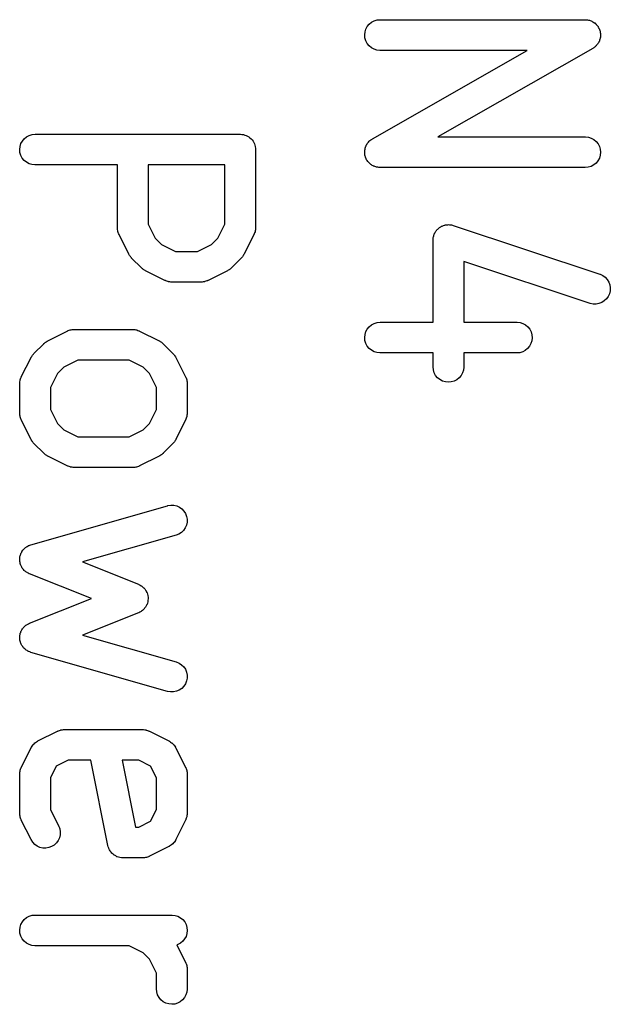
# Model space of a CAD drawing. Extents: x 0.02 to 3.89, y 0.07 to 3.88.
# Tile 3 of 172: x 0.16 to 0.27, y 0.33 to 0.52. Entities that reach past the tile are written whole.
import ezdxf

# ---------------------------------------------------------------- set-up
doc = ezdxf.new("R2010")
doc.units = 0
doc.header["$MEASUREMENT"] = 0
doc.layers.add('BLACK', color=7, linetype='CONTINUOUS')

msp = doc.modelspace()

# ---------------------------------------------------------------- linework, layer by layer
at = {"layer": 'BLACK', "linetype": 'CONTINUOUS'}
for p, q in [((0.224742, 0.521962), (0.225109, 0.522406)), ((0.225109, 0.522406), (0.225556, 0.522771)), ((0.225556, 0.522771), (0.226065, 0.523041)), ((0.226065, 0.523041), (0.226616, 0.523208)), ((0.226616, 0.523208), (0.22719, 0.523264)), ((0.22719, 0.523264), (0.26656, 0.523264)), ((0.26656, 0.523264), (0.266601, 0.523264)), ((0.266601, 0.523264), (0.2667, 0.523253)), ((0.2667, 0.523253), (0.266799, 0.523254)), ((0.266799, 0.523254), (0.266986, 0.523221)), ((0.266986, 0.523221), (0.267174, 0.523199)), ((0.267174, 0.523199), (0.267268, 0.523169)), ((0.267268, 0.523169), (0.267366, 0.523152)), ((0.267366, 0.523152), (0.267543, 0.523082)), ((0.267543, 0.523082), (0.267723, 0.523025)), ((0.267723, 0.523025), (0.26781, 0.522977)), ((0.26781, 0.522977), (0.267903, 0.522941)), ((0.267903, 0.522941), (0.268062, 0.522839)), ((0.268062, 0.522839), (0.268228, 0.522748)), ((0.268228, 0.522748), (0.268304, 0.522683)), ((0.268304, 0.522683), (0.268388, 0.52263)), ((0.268388, 0.52263), (0.268525, 0.522499)), ((0.268525, 0.522499), (0.268669, 0.522377)), ((0.268669, 0.522377), (0.268732, 0.5223)), ((0.268732, 0.5223), (0.268804, 0.522231)), ((0.268804, 0.522231), (0.268912, 0.522075)), ((0.268912, 0.522075), (0.269031, 0.521928)), ((0.224237, 0.520332), (0.224297, 0.520905)), ((0.224289, 0.519758), (0.224237, 0.520332)), ((0.224297, 0.520905), (0.224468, 0.521455)), ((0.224468, 0.521455), (0.224742, 0.521962)), ((0.269031, 0.521928), (0.269077, 0.52184)), ((0.269077, 0.52184), (0.269134, 0.521758)), ((0.269134, 0.521758), (0.26921, 0.521585)), ((0.26921, 0.521585), (0.269298, 0.521417)), ((0.269298, 0.521417), (0.269326, 0.521322)), ((0.269326, 0.521322), (0.269366, 0.521231)), ((0.269366, 0.521231), (0.269407, 0.521046)), ((0.269407, 0.521046), (0.26946, 0.520865)), ((0.26946, 0.520865), (0.269469, 0.520765)), ((0.269469, 0.520765), (0.269491, 0.520668)), ((0.269491, 0.520668), (0.269495, 0.520479)), ((0.269495, 0.520479), (0.269512, 0.520291)), ((0.269512, 0.520291), (0.269502, 0.520192)), ((0.269502, 0.520192), (0.269504, 0.520092)), ((0.224452, 0.519205), (0.224289, 0.519758)), ((0.224719, 0.518694), (0.224452, 0.519205)), ((0.22508, 0.518245), (0.224719, 0.518694)), ((0.225521, 0.517875), (0.22508, 0.518245)), ((0.268761, 0.518362), (0.26864, 0.518216)), ((0.268891, 0.518499), (0.268761, 0.518362)), ((0.268944, 0.518583), (0.268891, 0.518499)), ((0.269008, 0.51866), (0.268944, 0.518583)), ((0.269098, 0.518827), (0.269008, 0.51866)), ((0.269199, 0.518987), (0.269098, 0.518827)), ((0.269234, 0.519079), (0.269199, 0.518987)), ((0.269282, 0.519167), (0.269234, 0.519079)), ((0.269338, 0.519348), (0.269282, 0.519167)), ((0.269406, 0.519524), (0.269338, 0.519348)), ((0.269423, 0.519623), (0.269406, 0.519524)), ((0.269452, 0.519717), (0.269423, 0.519623)), ((0.269472, 0.519906), (0.269452, 0.519717)), ((0.269504, 0.520092), (0.269472, 0.519906)), ((0.226026, 0.517597), (0.225521, 0.517875)), ((0.225725, 0.500378), (0.255441, 0.517358)), ((0.226576, 0.517423), (0.226026, 0.517597)), ((0.227149, 0.517359), (0.226576, 0.517423)), ((0.22719, 0.517358), (0.227149, 0.517359)), ((0.255441, 0.517358), (0.22719, 0.517358)), ((0.268025, 0.517748), (0.238309, 0.500767)), ((0.268106, 0.517805), (0.268025, 0.517748)), ((0.268194, 0.517852), (0.268106, 0.517805)), ((0.26834, 0.517971), (0.268194, 0.517852)), ((0.268495, 0.518081), (0.26834, 0.517971)), ((0.268563, 0.518153), (0.268495, 0.518081)), ((0.26864, 0.518216), (0.268563, 0.518153)), ((0.160396, 0.501204), (0.160969, 0.50126)), ((0.160969, 0.50126), (0.200339, 0.50126)), ((0.200339, 0.50126), (0.200359, 0.50126)), ((0.200359, 0.50126), (0.20036, 0.50126)), ((0.20036, 0.50126), (0.200361, 0.50126)), ((0.200361, 0.50126), (0.200381, 0.50126)), ((0.200381, 0.50126), (0.200658, 0.501228)), ((0.200658, 0.501228), (0.200933, 0.5012)), ((0.158077, 0.498901), (0.158247, 0.499451)), ((0.158247, 0.499451), (0.158521, 0.499958)), ((0.158521, 0.499958), (0.158889, 0.500402)), ((0.158889, 0.500402), (0.159335, 0.500766)), ((0.159335, 0.500766), (0.159844, 0.501037)), ((0.159844, 0.501037), (0.160396, 0.501204)), ((0.200933, 0.5012), (0.200943, 0.501196)), ((0.200943, 0.501196), (0.200953, 0.501195)), ((0.200953, 0.501195), (0.201217, 0.501112)), ((0.201217, 0.501112), (0.201484, 0.501029)), ((0.201484, 0.501029), (0.201493, 0.501024)), ((0.201493, 0.501024), (0.201503, 0.501021)), ((0.201503, 0.501021), (0.201747, 0.500887)), ((0.201747, 0.500887), (0.20199, 0.500755)), ((0.20199, 0.500755), (0.201998, 0.500749)), ((0.201998, 0.500749), (0.202008, 0.500743)), ((0.202008, 0.500743), (0.202221, 0.500564)), ((0.202221, 0.500564), (0.202435, 0.500388)), ((0.202435, 0.500388), (0.202441, 0.50038)), ((0.202441, 0.50038), (0.202449, 0.500373)), ((0.202449, 0.500373), (0.202622, 0.500158)), ((0.202622, 0.500158), (0.202799, 0.499941)), ((0.202799, 0.499941), (0.202804, 0.499932)), ((0.202804, 0.499932), (0.20281, 0.499924)), ((0.20281, 0.499924), (0.202939, 0.499678)), ((0.202939, 0.499678), (0.203069, 0.499432)), ((0.203069, 0.499432), (0.203072, 0.499422)), ((0.203072, 0.499422), (0.203077, 0.499413)), ((0.203077, 0.499413), (0.203156, 0.499146)), ((0.224652, 0.499299), (0.224742, 0.499465)), ((0.224742, 0.499465), (0.224805, 0.499542)), ((0.224805, 0.499542), (0.224858, 0.499626)), ((0.224858, 0.499626), (0.224988, 0.499763)), ((0.224988, 0.499763), (0.225109, 0.499909)), ((0.225109, 0.499909), (0.225186, 0.499972)), ((0.225186, 0.499972), (0.225255, 0.500044)), ((0.225255, 0.500044), (0.225409, 0.500154)), ((0.225409, 0.500154), (0.225556, 0.500273)), ((0.225556, 0.500273), (0.225644, 0.50032)), ((0.225644, 0.50032), (0.225725, 0.500378)), ((0.238309, 0.500767), (0.26656, 0.500767)), ((0.26656, 0.500767), (0.266601, 0.500767)), ((0.266601, 0.500767), (0.267174, 0.500702)), ((0.267174, 0.500702), (0.267723, 0.500528)), ((0.267723, 0.500528), (0.268228, 0.50025)), ((0.268228, 0.50025), (0.268669, 0.49988)), ((0.268669, 0.49988), (0.269031, 0.499431)), ((0.269031, 0.499431), (0.269298, 0.49892)), ((0.158017, 0.498328), (0.158077, 0.498901)), ((0.158069, 0.497754), (0.158017, 0.498328)), ((0.158231, 0.497201), (0.158069, 0.497754)), ((0.203156, 0.499146), (0.203236, 0.498881)), ((0.203236, 0.498881), (0.203237, 0.49887)), ((0.203237, 0.49887), (0.20324, 0.49886)), ((0.20324, 0.49886), (0.203265, 0.498584)), ((0.203265, 0.498584), (0.203292, 0.498307)), ((0.203292, 0.498307), (0.203292, 0.483309)), ((0.224237, 0.497835), (0.224247, 0.497934)), ((0.224254, 0.497646), (0.224237, 0.497835)), ((0.224245, 0.498033), (0.224277, 0.498219)), ((0.224247, 0.497934), (0.224245, 0.498033)), ((0.224259, 0.497457), (0.224254, 0.497646)), ((0.22428, 0.49736), (0.224259, 0.497457)), ((0.224277, 0.498219), (0.224297, 0.498408)), ((0.224297, 0.498408), (0.224327, 0.498503)), ((0.224327, 0.498503), (0.224344, 0.498601)), ((0.224344, 0.498601), (0.224412, 0.498777)), ((0.224412, 0.498777), (0.224468, 0.498958)), ((0.224468, 0.498958), (0.224515, 0.499046)), ((0.224515, 0.499046), (0.224551, 0.499139)), ((0.224551, 0.499139), (0.224652, 0.499299)), ((0.269298, 0.49892), (0.26946, 0.498367)), ((0.269512, 0.497793), (0.269452, 0.49722)), ((0.26946, 0.498367), (0.269512, 0.497793)), ((0.158499, 0.49669), (0.158231, 0.497201)), ((0.15886, 0.496241), (0.158499, 0.49669)), ((0.159301, 0.495871), (0.15886, 0.496241)), ((0.159806, 0.495593), (0.159301, 0.495871)), ((0.160355, 0.495419), (0.159806, 0.495593)), ((0.224289, 0.497261), (0.22428, 0.49736)), ((0.224343, 0.497079), (0.224289, 0.497261)), ((0.224384, 0.496895), (0.224343, 0.497079)), ((0.224424, 0.496804), (0.224384, 0.496895)), ((0.224452, 0.496708), (0.224424, 0.496804)), ((0.22454, 0.49654), (0.224452, 0.496708)), ((0.224616, 0.496367), (0.22454, 0.49654)), ((0.224673, 0.496286), (0.224616, 0.496367)), ((0.224719, 0.496197), (0.224673, 0.496286)), ((0.224837, 0.49605), (0.224719, 0.496197)), ((0.224946, 0.495895), (0.224837, 0.49605)), ((0.225018, 0.495826), (0.224946, 0.495895)), ((0.22508, 0.495748), (0.225018, 0.495826)), ((0.225225, 0.495626), (0.22508, 0.495748)), ((0.225361, 0.495495), (0.225225, 0.495626)), ((0.26864, 0.495719), (0.268194, 0.495355)), ((0.269008, 0.496163), (0.26864, 0.495719)), ((0.269282, 0.49667), (0.269008, 0.496163)), ((0.269452, 0.49722), (0.269282, 0.49667)), ((0.160928, 0.495355), (0.160355, 0.495419)), ((0.160969, 0.495354), (0.160928, 0.495355)), ((0.176764, 0.495354), (0.160969, 0.495354)), ((0.176764, 0.483309), (0.176764, 0.495354)), ((0.18267, 0.495354), (0.18267, 0.484006)), ((0.197387, 0.495354), (0.18267, 0.495354)), ((0.197387, 0.484006), (0.197387, 0.495354)), ((0.225445, 0.495442), (0.225361, 0.495495)), ((0.225521, 0.495378), (0.225445, 0.495442)), ((0.225688, 0.495286), (0.225521, 0.495378)), ((0.225847, 0.495184), (0.225688, 0.495286)), ((0.225939, 0.495148), (0.225847, 0.495184)), ((0.226026, 0.4951), (0.225939, 0.495148)), ((0.226207, 0.495043), (0.226026, 0.4951)), ((0.226383, 0.494974), (0.226207, 0.495043)), ((0.226481, 0.494956), (0.226383, 0.494974)), ((0.226576, 0.494926), (0.226481, 0.494956)), ((0.226764, 0.494905), (0.226576, 0.494926)), ((0.22695, 0.494871), (0.226764, 0.494905)), ((0.22705, 0.494873), (0.22695, 0.494871)), ((0.227149, 0.494862), (0.22705, 0.494873)), ((0.22719, 0.494861), (0.227149, 0.494862)), ((0.26656, 0.494861), (0.22719, 0.494861)), ((0.267133, 0.494918), (0.26656, 0.494861)), ((0.267685, 0.495084), (0.267133, 0.494918)), ((0.268194, 0.495355), (0.267685, 0.495084)), ((0.176773, 0.483223), (0.176764, 0.483309)), ((0.176769, 0.483136), (0.176773, 0.483223)), ((0.176801, 0.482937), (0.176769, 0.483136)), ((0.17682, 0.482735), (0.176801, 0.482937)), ((0.176846, 0.482652), (0.17682, 0.482735)), ((0.176859, 0.482566), (0.176846, 0.482652)), ((0.176929, 0.482377), (0.176859, 0.482566)), ((0.176987, 0.482184), (0.176929, 0.482377)), ((0.18267, 0.484006), (0.184018, 0.481309)), ((0.196038, 0.481309), (0.197387, 0.484006)), ((0.203114, 0.482338), (0.203053, 0.482146)), ((0.203187, 0.482527), (0.203114, 0.482338)), ((0.203201, 0.482612), (0.203187, 0.482527)), ((0.203228, 0.482695), (0.203201, 0.482612)), ((0.20325, 0.482895), (0.203228, 0.482695)), ((0.203284, 0.483094), (0.20325, 0.482895)), ((0.203292, 0.483268), (0.203282, 0.483181)), ((0.203282, 0.483181), (0.203284, 0.483094)), ((0.203292, 0.483309), (0.203292, 0.483268)), ((0.237684, 0.482259), (0.237757, 0.482419)), ((0.237757, 0.482419), (0.237822, 0.482511)), ((0.237822, 0.482511), (0.237877, 0.482609)), ((0.237877, 0.482609), (0.23799, 0.482744)), ((0.23799, 0.482744), (0.238093, 0.482887)), ((0.238093, 0.482887), (0.238175, 0.482964)), ((0.238175, 0.482964), (0.238247, 0.483051)), ((0.238247, 0.483051), (0.238384, 0.483161)), ((0.238384, 0.483161), (0.238513, 0.483282)), ((0.238513, 0.483282), (0.238609, 0.483341)), ((0.238609, 0.483341), (0.238696, 0.483412)), ((0.238696, 0.483412), (0.238852, 0.483493)), ((0.238852, 0.483493), (0.239002, 0.483587)), ((0.239002, 0.483587), (0.239107, 0.483627)), ((0.239107, 0.483627), (0.239207, 0.483679)), ((0.239207, 0.483679), (0.239376, 0.483729)), ((0.239376, 0.483729), (0.239541, 0.483791)), ((0.239541, 0.483791), (0.239651, 0.48381)), ((0.239651, 0.48381), (0.23976, 0.483842)), ((0.23976, 0.483842), (0.239936, 0.483858)), ((0.239936, 0.483858), (0.240109, 0.483887)), ((0.240109, 0.483887), (0.240221, 0.483884)), ((0.240221, 0.483884), (0.240334, 0.483894)), ((0.240334, 0.483894), (0.240509, 0.483875)), ((0.240509, 0.483875), (0.240685, 0.48387)), ((0.240685, 0.48387), (0.240795, 0.483845)), ((0.240795, 0.483845), (0.240907, 0.483834)), ((0.240907, 0.483834), (0.241075, 0.483781)), ((0.241075, 0.483781), (0.241247, 0.483742)), ((0.241247, 0.483742), (0.269368, 0.474369)), ((0.177028, 0.482107), (0.176987, 0.482184)), ((0.177058, 0.482025), (0.177028, 0.482107)), ((0.177076, 0.481988), (0.177058, 0.482025)), ((0.178951, 0.478239), (0.177076, 0.481988)), ((0.184018, 0.481309), (0.185216, 0.480111)), ((0.194841, 0.480111), (0.196038, 0.481309)), ((0.20298, 0.481988), (0.201106, 0.478239)), ((0.203011, 0.48207), (0.20298, 0.481988)), ((0.203053, 0.482146), (0.203011, 0.48207)), ((0.23736, 0.480941), (0.237361, 0.480982)), ((0.23736, 0.465146), (0.23736, 0.480941)), ((0.237361, 0.480982), (0.23738, 0.481157)), ((0.23738, 0.481157), (0.237386, 0.481333)), ((0.237386, 0.481333), (0.237412, 0.481443)), ((0.237412, 0.481443), (0.237425, 0.481555)), ((0.237425, 0.481555), (0.237478, 0.481723)), ((0.237478, 0.481723), (0.237518, 0.481894)), ((0.237518, 0.481894), (0.237565, 0.481997)), ((0.237565, 0.481997), (0.237599, 0.482104)), ((0.237599, 0.482104), (0.237684, 0.482259)), ((0.185216, 0.480111), (0.187913, 0.478763)), ((0.187913, 0.478763), (0.192143, 0.478763)), ((0.192143, 0.478763), (0.194841, 0.480111)), ((0.179039, 0.478098), (0.178951, 0.478239)), ((0.179115, 0.477951), (0.179039, 0.478098)), ((0.179192, 0.477855), (0.179115, 0.477951)), ((0.179257, 0.477751), (0.179192, 0.477855)), ((0.179371, 0.47763), (0.179257, 0.477751)), ((0.179475, 0.477501), (0.179371, 0.47763)), ((0.179504, 0.477472), (0.179475, 0.477501)), ((0.181379, 0.475597), (0.179504, 0.477472)), ((0.200552, 0.477471), (0.198678, 0.475597)), ((0.200658, 0.4776), (0.200552, 0.477471)), ((0.200773, 0.477719), (0.200658, 0.4776)), ((0.20084, 0.477822), (0.200773, 0.477719)), ((0.200918, 0.477917), (0.20084, 0.477822)), ((0.200997, 0.478063), (0.200918, 0.477917)), ((0.201087, 0.478202), (0.200997, 0.478063)), ((0.201106, 0.478239), (0.201087, 0.478202)), ((0.267501, 0.468766), (0.243266, 0.476844)), ((0.243266, 0.476844), (0.243266, 0.465146)), ((0.181507, 0.475491), (0.181379, 0.475597)), ((0.181626, 0.475376), (0.181507, 0.475491)), ((0.181729, 0.475309), (0.181626, 0.475376)), ((0.181824, 0.475231), (0.181729, 0.475309)), ((0.18197, 0.475153), (0.181824, 0.475231)), ((0.182109, 0.475062), (0.18197, 0.475153)), ((0.182146, 0.475044), (0.182109, 0.475062)), ((0.185895, 0.473169), (0.182146, 0.475044)), ((0.19791, 0.475044), (0.194161, 0.473169)), ((0.198051, 0.475132), (0.19791, 0.475044)), ((0.198198, 0.475208), (0.198051, 0.475132)), ((0.198294, 0.475285), (0.198198, 0.475208)), ((0.198398, 0.47535), (0.198294, 0.475285)), ((0.198519, 0.475464), (0.198398, 0.47535)), ((0.198648, 0.475568), (0.198519, 0.475464)), ((0.198678, 0.475597), (0.198648, 0.475568)), ((0.185977, 0.473138), (0.185895, 0.473169)), ((0.186053, 0.473096), (0.185977, 0.473138)), ((0.186245, 0.473035), (0.186053, 0.473096)), ((0.186434, 0.472963), (0.186245, 0.473035)), ((0.186519, 0.472948), (0.186434, 0.472963)), ((0.186602, 0.472922), (0.186519, 0.472948)), ((0.186802, 0.472899), (0.186602, 0.472922)), ((0.187001, 0.472865), (0.186802, 0.472899)), ((0.187088, 0.472867), (0.187001, 0.472865)), ((0.187175, 0.472857), (0.187088, 0.472867)), ((0.187216, 0.472857), (0.187175, 0.472857)), ((0.19284, 0.472857), (0.187216, 0.472857)), ((0.192927, 0.472866), (0.19284, 0.472857)), ((0.193014, 0.472862), (0.192927, 0.472866)), ((0.193213, 0.472894), (0.193014, 0.472862)), ((0.193414, 0.472913), (0.193213, 0.472894)), ((0.193497, 0.472939), (0.193414, 0.472913)), ((0.193583, 0.472952), (0.193497, 0.472939)), ((0.193772, 0.473022), (0.193583, 0.472952)), ((0.193965, 0.47308), (0.193772, 0.473022)), ((0.194042, 0.473121), (0.193965, 0.47308)), ((0.194124, 0.473151), (0.194042, 0.473121)), ((0.194161, 0.473169), (0.194124, 0.473151)), ((0.269368, 0.474369), (0.269407, 0.474355)), ((0.269407, 0.474355), (0.26993, 0.474113)), ((0.26993, 0.474113), (0.270396, 0.473774)), ((0.270396, 0.473774), (0.270788, 0.473351)), ((0.270788, 0.473351), (0.271089, 0.47286)), ((0.271089, 0.47286), (0.27129, 0.47232)), ((0.271361, 0.471175), (0.271229, 0.470614)), ((0.27129, 0.47232), (0.271382, 0.471751)), ((0.271382, 0.471751), (0.271361, 0.471175)), ((0.270235, 0.469227), (0.269746, 0.468922)), ((0.270655, 0.469621), (0.270235, 0.469227)), ((0.270991, 0.470089), (0.270655, 0.469621)), ((0.271229, 0.470614), (0.270991, 0.470089)), ((0.268063, 0.468638), (0.267501, 0.468766)), ((0.268639, 0.468622), (0.268063, 0.468638)), ((0.269207, 0.468717), (0.268639, 0.468622)), ((0.269746, 0.468922), (0.269207, 0.468717)), ((0.163398, 0.461578), (0.167148, 0.463453)), ((0.167148, 0.463453), (0.167185, 0.463471)), ((0.167185, 0.463471), (0.167266, 0.463501)), ((0.167266, 0.463501), (0.167343, 0.463542)), ((0.167343, 0.463542), (0.167536, 0.4636)), ((0.167536, 0.4636), (0.167726, 0.46367)), ((0.167726, 0.46367), (0.167811, 0.463683)), ((0.167811, 0.463683), (0.167895, 0.463708)), ((0.167895, 0.463708), (0.168096, 0.463728)), ((0.168096, 0.463728), (0.168295, 0.463759)), ((0.168295, 0.463759), (0.168382, 0.463756)), ((0.168382, 0.463756), (0.168468, 0.463765)), ((0.168468, 0.463765), (0.179717, 0.463765)), ((0.179717, 0.463765), (0.179758, 0.463764)), ((0.179758, 0.463764), (0.179845, 0.463755)), ((0.179845, 0.463755), (0.179931, 0.463757)), ((0.179931, 0.463757), (0.18013, 0.463723)), ((0.18013, 0.463723), (0.180331, 0.4637)), ((0.180331, 0.4637), (0.180413, 0.463674)), ((0.180413, 0.463674), (0.180499, 0.463659)), ((0.180499, 0.463659), (0.180688, 0.463587)), ((0.180688, 0.463587), (0.18088, 0.463526)), ((0.18088, 0.463526), (0.180956, 0.463484)), ((0.180956, 0.463484), (0.181037, 0.463453)), ((0.181037, 0.463453), (0.184787, 0.461578)), ((0.224468, 0.463338), (0.224742, 0.463845)), ((0.224742, 0.463845), (0.225109, 0.464289)), ((0.225109, 0.464289), (0.225556, 0.464653)), ((0.225556, 0.464653), (0.226065, 0.464923)), ((0.226065, 0.464923), (0.226616, 0.46509)), ((0.226616, 0.46509), (0.22719, 0.465146)), ((0.22719, 0.465146), (0.23736, 0.465146)), ((0.243266, 0.465146), (0.253436, 0.465146)), ((0.253436, 0.465146), (0.253478, 0.465146)), ((0.253478, 0.465146), (0.25405, 0.465082)), ((0.25405, 0.465082), (0.2546, 0.464907)), ((0.2546, 0.464907), (0.255105, 0.46463)), ((0.255105, 0.46463), (0.255546, 0.464259)), ((0.255546, 0.464259), (0.255907, 0.46381)), ((0.255907, 0.46381), (0.256174, 0.4633)), ((0.163258, 0.46149), (0.163398, 0.461578)), ((0.184787, 0.461578), (0.184824, 0.461559)), ((0.184824, 0.461559), (0.184963, 0.461469)), ((0.224237, 0.462214), (0.224297, 0.462787)), ((0.224289, 0.46164), (0.224237, 0.462214)), ((0.224452, 0.461087), (0.224289, 0.46164)), ((0.224297, 0.462787), (0.224468, 0.463338)), ((0.256329, 0.4616), (0.256158, 0.461049)), ((0.256174, 0.4633), (0.256337, 0.462747)), ((0.256389, 0.462173), (0.256329, 0.4616)), ((0.256337, 0.462747), (0.256389, 0.462173)), ((0.160756, 0.45915), (0.162631, 0.461025)), ((0.162631, 0.461025), (0.16266, 0.461054)), ((0.16266, 0.461054), (0.16279, 0.461157)), ((0.16279, 0.461157), (0.16291, 0.461271)), ((0.16291, 0.461271), (0.163015, 0.461337)), ((0.163015, 0.461337), (0.163111, 0.461413)), ((0.163111, 0.461413), (0.163258, 0.46149)), ((0.184963, 0.461469), (0.185109, 0.461391)), ((0.185109, 0.461391), (0.185204, 0.461313)), ((0.185204, 0.461313), (0.185307, 0.461246)), ((0.185307, 0.461246), (0.185426, 0.46113)), ((0.185426, 0.46113), (0.185554, 0.461025)), ((0.185554, 0.461025), (0.187429, 0.45915)), ((0.224719, 0.460577), (0.224452, 0.461087)), ((0.22508, 0.460128), (0.224719, 0.460577)), ((0.225521, 0.459757), (0.22508, 0.460128)), ((0.226026, 0.45948), (0.225521, 0.459757)), ((0.25507, 0.459734), (0.254562, 0.459464)), ((0.255517, 0.460098), (0.25507, 0.459734)), ((0.255884, 0.460542), (0.255517, 0.460098)), ((0.256158, 0.461049), (0.255884, 0.460542)), ((0.158328, 0.454633), (0.160203, 0.458383)), ((0.160203, 0.458383), (0.160222, 0.458419)), ((0.160222, 0.458419), (0.160312, 0.458559)), ((0.160312, 0.458559), (0.16039, 0.458705)), ((0.16039, 0.458705), (0.160468, 0.4588)), ((0.160468, 0.4588), (0.160535, 0.458903)), ((0.160535, 0.458903), (0.160651, 0.459022)), ((0.160651, 0.459022), (0.160756, 0.45915)), ((0.169165, 0.457859), (0.166468, 0.45651)), ((0.17902, 0.457859), (0.169165, 0.457859)), ((0.181717, 0.45651), (0.17902, 0.457859)), ((0.187429, 0.45915), (0.187458, 0.459121)), ((0.187458, 0.459121), (0.187561, 0.458991)), ((0.187561, 0.458991), (0.187675, 0.458871)), ((0.187675, 0.458871), (0.187741, 0.458766)), ((0.187741, 0.458766), (0.187818, 0.45867)), ((0.187818, 0.45867), (0.187894, 0.458523)), ((0.187894, 0.458523), (0.187982, 0.458383)), ((0.187982, 0.458383), (0.189857, 0.454633)), ((0.226576, 0.459305), (0.226026, 0.45948)), ((0.227149, 0.459241), (0.226576, 0.459305)), ((0.22719, 0.459241), (0.227149, 0.459241)), ((0.23736, 0.459241), (0.22719, 0.459241)), ((0.23736, 0.456569), (0.23736, 0.459241)), ((0.253436, 0.459241), (0.243266, 0.459241)), ((0.243266, 0.459241), (0.243266, 0.456569)), ((0.25401, 0.459297), (0.253436, 0.459241)), ((0.254562, 0.459464), (0.25401, 0.459297)), ((0.166468, 0.45651), (0.165271, 0.455313)), ((0.182914, 0.455313), (0.181717, 0.45651)), ((0.237417, 0.455996), (0.23736, 0.456569)), ((0.237583, 0.455444), (0.237417, 0.455996)), ((0.243201, 0.455955), (0.243027, 0.455406)), ((0.243266, 0.456528), (0.243201, 0.455955)), ((0.243266, 0.456569), (0.243266, 0.456528)), ((0.158081, 0.453927), (0.158107, 0.454009)), ((0.158107, 0.454009), (0.158122, 0.454095)), ((0.158122, 0.454095), (0.158194, 0.454284)), ((0.158194, 0.454284), (0.158255, 0.454476)), ((0.158255, 0.454476), (0.158297, 0.454552)), ((0.158297, 0.454552), (0.158328, 0.454633)), ((0.165271, 0.455313), (0.163922, 0.452616)), ((0.184263, 0.452616), (0.182914, 0.455313)), ((0.189857, 0.454633), (0.189875, 0.454596)), ((0.189875, 0.454596), (0.189905, 0.454515)), ((0.189905, 0.454515), (0.189946, 0.454438)), ((0.189946, 0.454438), (0.190004, 0.454245)), ((0.190004, 0.454245), (0.190074, 0.454055)), ((0.190074, 0.454055), (0.190087, 0.45397)), ((0.190087, 0.45397), (0.190112, 0.453886)), ((0.237854, 0.454935), (0.237583, 0.455444)), ((0.238218, 0.454489), (0.237854, 0.454935)), ((0.238662, 0.454121), (0.238218, 0.454489)), ((0.239169, 0.453847), (0.238662, 0.454121)), ((0.24193, 0.454098), (0.241419, 0.453831)), ((0.242379, 0.45446), (0.24193, 0.454098)), ((0.242749, 0.454901), (0.242379, 0.45446)), ((0.243027, 0.455406), (0.242749, 0.454901)), ((0.158016, 0.453313), (0.158017, 0.453354)), ((0.158016, 0.447688), (0.158016, 0.453313)), ((0.158017, 0.453354), (0.158026, 0.45344)), ((0.158024, 0.453527), (0.158059, 0.453726)), ((0.158026, 0.45344), (0.158024, 0.453527)), ((0.158059, 0.453726), (0.158081, 0.453927)), ((0.163922, 0.452616), (0.163922, 0.448385)), ((0.184263, 0.448385), (0.184263, 0.452616)), ((0.190112, 0.453886), (0.190132, 0.453685)), ((0.190132, 0.453685), (0.190164, 0.453486)), ((0.190164, 0.453486), (0.19016, 0.453399)), ((0.19016, 0.453399), (0.190169, 0.453313)), ((0.190169, 0.453313), (0.190169, 0.447688)), ((0.239719, 0.453677), (0.239169, 0.453847)), ((0.240292, 0.453617), (0.239719, 0.453677)), ((0.240866, 0.453669), (0.240292, 0.453617)), ((0.241419, 0.453831), (0.240866, 0.453669)), ((0.163922, 0.448385), (0.165271, 0.445688)), ((0.182914, 0.445688), (0.184263, 0.448385)), ((0.158025, 0.447602), (0.158016, 0.447688)), ((0.158022, 0.447515), (0.158025, 0.447602)), ((0.158053, 0.447316), (0.158022, 0.447515)), ((0.158073, 0.447115), (0.158053, 0.447316)), ((0.158098, 0.447031), (0.158073, 0.447115)), ((0.158111, 0.446946), (0.158098, 0.447031)), ((0.158181, 0.446757), (0.158111, 0.446946)), ((0.158239, 0.446563), (0.158181, 0.446757)), ((0.15828, 0.446487), (0.158239, 0.446563)), ((0.15831, 0.446405), (0.15828, 0.446487)), ((0.158328, 0.446368), (0.15831, 0.446405)), ((0.189888, 0.446449), (0.189857, 0.446368)), ((0.18993, 0.446525), (0.189888, 0.446449)), ((0.189991, 0.446717), (0.18993, 0.446525)), ((0.190063, 0.446906), (0.189991, 0.446717)), ((0.190078, 0.446992), (0.190063, 0.446906)), ((0.190104, 0.447075), (0.190078, 0.446992)), ((0.190127, 0.447275), (0.190104, 0.447075)), ((0.190161, 0.447474), (0.190127, 0.447275)), ((0.190168, 0.447647), (0.190159, 0.447561)), ((0.190159, 0.447561), (0.190161, 0.447474)), ((0.190169, 0.447688), (0.190168, 0.447647)), ((0.160203, 0.442618), (0.158328, 0.446368)), ((0.165271, 0.445688), (0.166468, 0.444491)), ((0.166468, 0.444491), (0.169165, 0.443142)), ((0.17902, 0.443142), (0.181717, 0.444491)), ((0.181717, 0.444491), (0.182914, 0.445688)), ((0.189857, 0.446368), (0.187982, 0.442618)), ((0.160291, 0.442478), (0.160203, 0.442618)), ((0.169165, 0.443142), (0.17902, 0.443142)), ((0.187982, 0.442618), (0.187964, 0.442582)), ((0.160368, 0.442331), (0.160291, 0.442478)), ((0.160444, 0.442235), (0.160368, 0.442331)), ((0.16051, 0.442131), (0.160444, 0.442235)), ((0.160624, 0.44201), (0.16051, 0.442131)), ((0.160727, 0.44188), (0.160624, 0.44201)), ((0.160756, 0.441851), (0.160727, 0.44188)), ((0.162631, 0.439976), (0.160756, 0.441851)), ((0.187429, 0.441851), (0.185554, 0.439976)), ((0.187534, 0.441979), (0.187429, 0.441851)), ((0.18765, 0.442098), (0.187534, 0.441979)), ((0.187717, 0.442201), (0.18765, 0.442098)), ((0.187795, 0.442296), (0.187717, 0.442201)), ((0.187873, 0.442442), (0.187795, 0.442296)), ((0.187964, 0.442582), (0.187873, 0.442442)), ((0.162759, 0.439871), (0.162631, 0.439976)), ((0.162878, 0.439755), (0.162759, 0.439871)), ((0.162981, 0.439688), (0.162878, 0.439755)), ((0.163076, 0.43961), (0.162981, 0.439688)), ((0.163222, 0.439532), (0.163076, 0.43961)), ((0.163362, 0.439442), (0.163222, 0.439532)), ((0.163398, 0.439423), (0.163362, 0.439442)), ((0.167148, 0.437548), (0.163398, 0.439423)), ((0.184787, 0.439423), (0.181037, 0.437548)), ((0.184927, 0.439511), (0.184787, 0.439423)), ((0.185075, 0.439588), (0.184927, 0.439511)), ((0.185171, 0.439664), (0.185075, 0.439588)), ((0.185275, 0.43973), (0.185171, 0.439664)), ((0.185395, 0.439844), (0.185275, 0.43973)), ((0.185525, 0.439947), (0.185395, 0.439844)), ((0.185554, 0.439976), (0.185525, 0.439947)), ((0.167229, 0.437517), (0.167148, 0.437548)), ((0.167305, 0.437475), (0.167229, 0.437517)), ((0.167497, 0.437414), (0.167305, 0.437475)), ((0.167686, 0.437342), (0.167497, 0.437414)), ((0.167772, 0.437327), (0.167686, 0.437342)), ((0.167854, 0.437301), (0.167772, 0.437327)), ((0.168055, 0.437279), (0.167854, 0.437301)), ((0.168254, 0.437244), (0.168055, 0.437279)), ((0.168341, 0.437247), (0.168254, 0.437244)), ((0.168427, 0.437237), (0.168341, 0.437247)), ((0.168468, 0.437237), (0.168427, 0.437237)), ((0.179717, 0.437237), (0.168468, 0.437237)), ((0.179803, 0.437245), (0.179717, 0.437237)), ((0.17989, 0.437242), (0.179803, 0.437245)), ((0.180089, 0.437273), (0.17989, 0.437242)), ((0.18029, 0.437293), (0.180089, 0.437273)), ((0.180374, 0.437318), (0.18029, 0.437293)), ((0.180459, 0.437332), (0.180374, 0.437318)), ((0.180649, 0.437401), (0.180459, 0.437332)), ((0.180842, 0.437459), (0.180649, 0.437401)), ((0.180919, 0.4375), (0.180842, 0.437459)), ((0.181, 0.43753), (0.180919, 0.4375)), ((0.181037, 0.437548), (0.181, 0.43753)), ((0.160158, 0.422406), (0.186405, 0.429905)), ((0.186405, 0.429905), (0.186444, 0.429916)), ((0.186444, 0.429916), (0.187013, 0.430012)), ((0.187013, 0.430012), (0.187589, 0.429995)), ((0.187589, 0.429995), (0.188151, 0.429867)), ((0.188151, 0.429867), (0.188677, 0.429632)), ((0.188677, 0.429632), (0.189147, 0.429299)), ((0.189147, 0.429299), (0.189544, 0.428882)), ((0.189544, 0.428882), (0.189853, 0.428395)), ((0.189853, 0.428395), (0.190061, 0.427857)), ((0.190061, 0.427857), (0.19016, 0.42729)), ((0.189792, 0.425623), (0.189463, 0.42515)), ((0.190023, 0.426151), (0.189792, 0.425623)), ((0.190148, 0.426714), (0.190023, 0.426151)), ((0.19016, 0.42729), (0.190148, 0.426714)), ((0.188027, 0.424227), (0.170085, 0.419101)), ((0.188563, 0.424439), (0.188027, 0.424227)), ((0.189048, 0.42475), (0.188563, 0.424439)), ((0.189463, 0.42515), (0.189048, 0.42475)), ((0.159007, 0.421757), (0.159137, 0.421883)), ((0.159137, 0.421883), (0.159227, 0.421941)), ((0.159227, 0.421941), (0.15931, 0.422009)), ((0.15931, 0.422009), (0.159469, 0.422096)), ((0.159469, 0.422096), (0.159622, 0.422194)), ((0.159622, 0.422194), (0.159722, 0.422234)), ((0.159722, 0.422234), (0.159816, 0.422285)), ((0.159816, 0.422285), (0.159989, 0.422339)), ((0.159989, 0.422339), (0.160158, 0.422406)), ((0.158034, 0.419738), (0.158038, 0.419919)), ((0.158038, 0.419919), (0.158061, 0.420024)), ((0.158061, 0.420024), (0.158071, 0.42013)), ((0.158071, 0.42013), (0.158123, 0.420305)), ((0.158123, 0.420305), (0.158162, 0.420482)), ((0.158162, 0.420482), (0.158205, 0.42058)), ((0.158205, 0.42058), (0.158235, 0.420683)), ((0.158235, 0.420683), (0.15832, 0.420843)), ((0.15832, 0.420843), (0.158393, 0.42101)), ((0.158393, 0.42101), (0.158454, 0.421098)), ((0.158454, 0.421098), (0.158504, 0.421192)), ((0.158504, 0.421192), (0.158619, 0.421334)), ((0.158619, 0.421334), (0.158722, 0.421483)), ((0.158722, 0.421483), (0.158799, 0.421557)), ((0.158799, 0.421557), (0.158867, 0.42164)), ((0.158867, 0.42164), (0.159007, 0.421757)), ((0.158016, 0.419557), (0.158034, 0.419738)), ((0.158027, 0.41945), (0.158016, 0.419557)), ((0.158025, 0.419343), (0.158027, 0.41945)), ((0.158056, 0.419164), (0.158025, 0.419343)), ((0.158075, 0.418983), (0.158056, 0.419164)), ((0.158106, 0.418881), (0.158075, 0.418983)), ((0.158125, 0.418776), (0.158106, 0.418881)), ((0.15819, 0.418606), (0.158125, 0.418776)), ((0.158243, 0.418432), (0.15819, 0.418606)), ((0.158294, 0.418338), (0.158243, 0.418432)), ((0.158332, 0.418238), (0.158294, 0.418338)), ((0.15843, 0.418084), (0.158332, 0.418238)), ((0.158516, 0.417924), (0.15843, 0.418084)), ((0.170085, 0.419101), (0.180814, 0.414809)), ((0.158583, 0.417842), (0.158516, 0.417924)), ((0.158641, 0.417751), (0.158583, 0.417842)), ((0.158766, 0.41762), (0.158641, 0.417751)), ((0.158881, 0.417479), (0.158766, 0.41762)), ((0.158964, 0.417411), (0.158881, 0.417479)), ((0.159038, 0.417334), (0.158964, 0.417411)), ((0.159186, 0.417229), (0.159038, 0.417334)), ((0.159327, 0.417113), (0.159186, 0.417229)), ((0.159421, 0.417063), (0.159327, 0.417113)), ((0.159508, 0.417001), (0.159421, 0.417063)), ((0.159674, 0.416927), (0.159508, 0.417001)), ((0.159834, 0.416841), (0.159674, 0.416927)), ((0.159873, 0.416825), (0.159834, 0.416841)), ((0.171766, 0.412068), (0.159873, 0.416825)), ((0.180814, 0.414809), (0.180852, 0.414794)), ((0.180852, 0.414794), (0.180879, 0.414779)), ((0.180879, 0.414779), (0.180908, 0.41477)), ((0.180908, 0.41477), (0.181131, 0.414644)), ((0.181131, 0.414644), (0.18136, 0.414522)), ((0.18136, 0.414522), (0.181384, 0.414502)), ((0.181384, 0.414502), (0.18141, 0.414487)), ((0.18141, 0.414487), (0.181606, 0.414319)), ((0.181606, 0.414319), (0.181805, 0.414156)), ((0.181805, 0.414156), (0.181824, 0.414132)), ((0.181824, 0.414132), (0.181848, 0.414112)), ((0.181848, 0.414112), (0.182007, 0.413909)), ((0.182007, 0.413909), (0.182171, 0.41371)), ((0.182171, 0.41371), (0.182185, 0.413683)), ((0.182185, 0.413683), (0.182204, 0.413659)), ((0.182204, 0.413659), (0.182321, 0.41343)), ((0.182321, 0.41343), (0.182443, 0.413203)), ((0.182443, 0.413203), (0.182452, 0.413173)), ((0.182452, 0.413173), (0.182466, 0.413145)), ((0.182466, 0.413145), (0.182536, 0.412898)), ((0.182536, 0.412898), (0.182611, 0.412651)), ((0.182611, 0.412651), (0.182614, 0.412621)), ((0.182614, 0.412621), (0.182623, 0.412591)), ((0.182623, 0.412591), (0.182644, 0.412333)), ((0.182644, 0.412333), (0.18267, 0.412078)), ((0.159873, 0.40731), (0.171766, 0.412068)), ((0.182182, 0.410442), (0.182162, 0.410418)), ((0.182302, 0.410669), (0.182182, 0.410442)), ((0.182427, 0.410895), (0.182302, 0.410669)), ((0.182436, 0.410925), (0.182427, 0.410895)), ((0.182451, 0.410952), (0.182436, 0.410925)), ((0.182524, 0.411199), (0.182451, 0.410952)), ((0.182603, 0.411444), (0.182524, 0.411199)), ((0.182606, 0.411475), (0.182603, 0.411444)), ((0.182615, 0.411504), (0.182606, 0.411475)), ((0.18264, 0.411761), (0.182615, 0.411504)), ((0.182669, 0.412016), (0.18264, 0.411761)), ((0.18267, 0.412078), (0.182667, 0.412047)), ((0.182667, 0.412047), (0.182669, 0.412016)), ((0.180814, 0.409326), (0.170085, 0.405035)), ((0.180841, 0.409341), (0.180814, 0.409326)), ((0.180871, 0.40935), (0.180841, 0.409341)), ((0.181096, 0.409473), (0.180871, 0.40935)), ((0.181325, 0.409591), (0.181096, 0.409473)), ((0.181349, 0.409611), (0.181325, 0.409591)), ((0.181377, 0.409626), (0.181349, 0.409611)), ((0.181574, 0.40979), (0.181377, 0.409626)), ((0.181775, 0.409951), (0.181574, 0.40979)), ((0.181795, 0.409975), (0.181775, 0.409951)), ((0.181819, 0.409995), (0.181795, 0.409975)), ((0.181981, 0.410195), (0.181819, 0.409995)), ((0.182147, 0.410391), (0.181981, 0.410195)), ((0.182162, 0.410418), (0.182147, 0.410391)), ((0.158794, 0.406547), (0.158911, 0.406686)), ((0.158911, 0.406686), (0.158994, 0.406752)), ((0.158994, 0.406752), (0.159069, 0.406829)), ((0.159069, 0.406829), (0.159219, 0.406932)), ((0.159219, 0.406932), (0.159361, 0.407045)), ((0.159361, 0.407045), (0.159456, 0.407094)), ((0.159456, 0.407094), (0.159544, 0.407155)), ((0.159544, 0.407155), (0.159711, 0.407227)), ((0.159711, 0.407227), (0.159873, 0.40731)), ((0.158028, 0.404834), (0.158062, 0.405012)), ((0.158029, 0.404727), (0.158028, 0.404834)), ((0.158062, 0.405012), (0.158083, 0.405193)), ((0.158083, 0.405193), (0.158116, 0.405295)), ((0.158116, 0.405295), (0.158136, 0.4054)), ((0.158136, 0.4054), (0.158204, 0.405568)), ((0.158204, 0.405568), (0.158259, 0.405741)), ((0.158259, 0.405741), (0.158311, 0.405835)), ((0.158311, 0.405835), (0.158351, 0.405934)), ((0.158351, 0.405934), (0.158451, 0.406086)), ((0.158451, 0.406086), (0.158539, 0.406245)), ((0.158539, 0.406245), (0.158608, 0.406327)), ((0.158608, 0.406327), (0.158666, 0.406417)), ((0.158666, 0.406417), (0.158794, 0.406547)), ((0.170085, 0.405035), (0.188027, 0.399909)), ((0.158017, 0.40462), (0.158029, 0.404727)), ((0.158031, 0.404439), (0.158017, 0.40462)), ((0.158033, 0.404257), (0.158031, 0.404439)), ((0.158055, 0.404152), (0.158033, 0.404257)), ((0.158063, 0.404046), (0.158055, 0.404152)), ((0.158113, 0.403871), (0.158063, 0.404046)), ((0.158149, 0.403693), (0.158113, 0.403871)), ((0.158191, 0.403595), (0.158149, 0.403693)), ((0.15822, 0.403491), (0.158191, 0.403595)), ((0.158303, 0.403329), (0.15822, 0.403491)), ((0.158373, 0.403162), (0.158303, 0.403329)), ((0.158433, 0.403073), (0.158373, 0.403162)), ((0.158482, 0.402978), (0.158433, 0.403073)), ((0.158594, 0.402835), (0.158482, 0.402978)), ((0.158696, 0.402684), (0.158594, 0.402835)), ((0.158772, 0.402609), (0.158696, 0.402684)), ((0.158838, 0.402525), (0.158772, 0.402609)), ((0.158976, 0.402407), (0.158838, 0.402525)), ((0.159105, 0.402279), (0.158976, 0.402407)), ((0.159194, 0.40222), (0.159105, 0.402279)), ((0.159276, 0.40215), (0.159194, 0.40222)), ((0.159434, 0.402061), (0.159276, 0.40215)), ((0.159586, 0.40196), (0.159434, 0.402061)), ((0.159685, 0.40192), (0.159586, 0.40196)), ((0.159778, 0.401867), (0.159685, 0.40192)), ((0.15995, 0.40181), (0.159778, 0.401867)), ((0.160119, 0.401741), (0.15995, 0.40181)), ((0.160158, 0.40173), (0.160119, 0.401741)), ((0.186405, 0.394231), (0.160158, 0.40173)), ((0.188027, 0.399909), (0.188067, 0.399897)), ((0.188067, 0.399897), (0.1886, 0.399678)), ((0.1886, 0.399678), (0.18908, 0.39936)), ((0.18908, 0.39936), (0.189489, 0.398954)), ((0.189489, 0.398954), (0.189812, 0.398477)), ((0.189812, 0.398477), (0.190036, 0.397946)), ((0.190036, 0.397946), (0.190152, 0.397381)), ((0.190152, 0.397381), (0.190157, 0.396805)), ((0.189834, 0.395704), (0.189519, 0.395222)), ((0.190049, 0.396239), (0.189834, 0.395704)), ((0.190157, 0.396805), (0.190049, 0.396239)), ((0.186972, 0.394127), (0.186405, 0.394231)), ((0.187548, 0.394136), (0.186972, 0.394127)), ((0.188111, 0.394256), (0.187548, 0.394136)), ((0.188641, 0.394484), (0.188111, 0.394256)), ((0.189116, 0.39481), (0.188641, 0.394484)), ((0.189519, 0.395222), (0.189116, 0.39481)), ((0.161524, 0.384713), (0.165273, 0.386587)), ((0.165273, 0.386587), (0.16531, 0.386606)), ((0.16531, 0.386606), (0.165392, 0.386636)), ((0.165392, 0.386636), (0.165468, 0.386676)), ((0.165468, 0.386676), (0.165662, 0.386735)), ((0.165662, 0.386735), (0.165851, 0.386804)), ((0.165851, 0.386804), (0.165937, 0.386818)), ((0.165937, 0.386818), (0.16602, 0.386843)), ((0.16602, 0.386843), (0.166221, 0.386863)), ((0.166221, 0.386863), (0.16642, 0.386894)), ((0.16642, 0.386894), (0.166507, 0.386891)), ((0.166507, 0.386891), (0.166594, 0.386899)), ((0.166594, 0.386899), (0.181592, 0.386899)), ((0.181592, 0.386899), (0.181633, 0.386899)), ((0.181633, 0.386899), (0.181719, 0.386889)), ((0.181719, 0.386889), (0.181806, 0.386891)), ((0.181806, 0.386891), (0.182005, 0.386857)), ((0.182005, 0.386857), (0.182206, 0.386835)), ((0.182206, 0.386835), (0.182288, 0.386808)), ((0.182288, 0.386808), (0.182374, 0.386794)), ((0.182374, 0.386794), (0.182563, 0.386721)), ((0.182563, 0.386721), (0.182755, 0.38666)), ((0.182755, 0.38666), (0.182831, 0.386619)), ((0.182831, 0.386619), (0.182912, 0.386587)), ((0.182912, 0.386587), (0.186662, 0.384713)), ((0.160535, 0.383912), (0.16058, 0.383958)), ((0.16058, 0.383958), (0.160617, 0.38401)), ((0.160617, 0.38401), (0.16078, 0.384165)), ((0.16078, 0.384165), (0.160937, 0.384326)), ((0.160937, 0.384326), (0.160989, 0.384362)), ((0.160989, 0.384362), (0.161036, 0.384406)), ((0.161036, 0.384406), (0.161226, 0.384526)), ((0.161226, 0.384526), (0.161411, 0.384653)), ((0.161411, 0.384653), (0.16147, 0.384679)), ((0.16147, 0.384679), (0.161524, 0.384713)), ((0.186662, 0.384713), (0.186698, 0.384694)), ((0.186698, 0.384694), (0.186752, 0.384659)), ((0.186752, 0.384659), (0.18681, 0.384633)), ((0.18681, 0.384633), (0.186993, 0.384503)), ((0.186993, 0.384503), (0.187182, 0.38438)), ((0.187182, 0.38438), (0.187228, 0.384336)), ((0.187228, 0.384336), (0.18728, 0.384299)), ((0.18728, 0.384299), (0.187434, 0.384135)), ((0.187434, 0.384135), (0.187595, 0.383979)), ((0.187595, 0.383979), (0.187632, 0.383926)), ((0.158328, 0.379643), (0.160203, 0.383392)), ((0.160203, 0.383392), (0.160222, 0.383429)), ((0.160222, 0.383429), (0.160256, 0.383483)), ((0.160256, 0.383483), (0.160283, 0.383541)), ((0.160283, 0.383541), (0.160413, 0.383724)), ((0.160413, 0.383724), (0.160535, 0.383912)), ((0.187632, 0.383926), (0.187675, 0.38388)), ((0.187675, 0.38388), (0.187795, 0.38369)), ((0.187795, 0.38369), (0.187923, 0.383505)), ((0.187923, 0.383505), (0.187948, 0.383446)), ((0.187948, 0.383446), (0.187982, 0.383392)), ((0.187982, 0.383392), (0.189857, 0.379643)), ((0.167291, 0.380994), (0.165045, 0.379871)), ((0.171672, 0.380994), (0.167291, 0.380994)), ((0.174947, 0.36462), (0.171672, 0.380994)), ((0.177694, 0.380994), (0.180263, 0.368151)), ((0.180895, 0.380994), (0.177694, 0.380994)), ((0.18314, 0.379871), (0.180895, 0.380994)), ((0.158016, 0.378322), (0.158017, 0.378363)), ((0.158016, 0.370823), (0.158016, 0.378322)), ((0.158017, 0.378363), (0.158026, 0.37845)), ((0.158024, 0.378537), (0.158059, 0.378736)), ((0.158026, 0.37845), (0.158024, 0.378537)), ((0.158059, 0.378736), (0.158081, 0.378936)), ((0.158081, 0.378936), (0.158107, 0.379019)), ((0.158107, 0.379019), (0.158122, 0.379104)), ((0.158122, 0.379104), (0.158194, 0.379293)), ((0.158194, 0.379293), (0.158255, 0.379485)), ((0.158255, 0.379485), (0.158297, 0.379561)), ((0.158297, 0.379561), (0.158328, 0.379643)), ((0.165045, 0.379871), (0.163922, 0.377625)), ((0.184263, 0.377625), (0.18314, 0.379871)), ((0.189857, 0.379643), (0.189875, 0.379606)), ((0.189875, 0.379606), (0.189905, 0.379524)), ((0.189905, 0.379524), (0.189946, 0.379447)), ((0.189946, 0.379447), (0.190004, 0.379254)), ((0.190004, 0.379254), (0.190074, 0.379065)), ((0.190074, 0.379065), (0.190087, 0.378979)), ((0.190087, 0.378979), (0.190112, 0.378896)), ((0.190112, 0.378896), (0.190132, 0.378695)), ((0.190132, 0.378695), (0.190164, 0.378495)), ((0.190164, 0.378495), (0.19016, 0.378409)), ((0.19016, 0.378409), (0.190169, 0.378322)), ((0.190169, 0.378322), (0.190169, 0.370823)), ((0.163922, 0.377625), (0.163922, 0.37152)), ((0.184263, 0.37152), (0.184263, 0.377625)), ((0.158025, 0.370737), (0.158016, 0.370823)), ((0.158022, 0.37065), (0.158025, 0.370737)), ((0.163922, 0.37152), (0.165485, 0.368394)), ((0.18314, 0.369274), (0.184263, 0.37152)), ((0.190168, 0.370782), (0.190159, 0.370695)), ((0.190169, 0.370823), (0.190168, 0.370782)), ((0.158053, 0.370451), (0.158022, 0.37065)), ((0.158073, 0.370249), (0.158053, 0.370451)), ((0.158098, 0.370166), (0.158073, 0.370249)), ((0.158111, 0.37008), (0.158098, 0.370166)), ((0.158181, 0.369891), (0.158111, 0.37008)), ((0.158239, 0.369698), (0.158181, 0.369891)), ((0.15828, 0.369621), (0.158239, 0.369698)), ((0.15831, 0.36954), (0.15828, 0.369621)), ((0.158328, 0.369503), (0.15831, 0.36954)), ((0.160203, 0.365753), (0.158328, 0.369503)), ((0.180895, 0.368151), (0.18314, 0.369274)), ((0.189857, 0.369503), (0.187982, 0.365753)), ((0.189888, 0.369584), (0.189857, 0.369503)), ((0.18993, 0.36966), (0.189888, 0.369584)), ((0.189991, 0.369852), (0.18993, 0.36966)), ((0.190063, 0.370041), (0.189991, 0.369852)), ((0.190078, 0.370127), (0.190063, 0.370041)), ((0.190104, 0.370209), (0.190078, 0.370127)), ((0.190127, 0.370409), (0.190104, 0.370209)), ((0.190161, 0.370609), (0.190127, 0.370409)), ((0.190159, 0.370695), (0.190161, 0.370609)), ((0.165485, 0.368394), (0.165503, 0.368357)), ((0.165503, 0.368357), (0.165702, 0.367816)), ((0.165702, 0.367816), (0.165792, 0.367247)), ((0.165792, 0.367247), (0.165769, 0.366671)), ((0.180263, 0.368151), (0.180895, 0.368151)), ((0.16051, 0.365265), (0.160203, 0.365753)), ((0.160905, 0.364846), (0.16051, 0.365265)), ((0.165058, 0.365119), (0.164636, 0.364727)), ((0.165395, 0.365587), (0.165058, 0.365119)), ((0.165635, 0.366111), (0.165395, 0.365587)), ((0.165769, 0.366671), (0.165635, 0.366111)), ((0.187568, 0.365135), (0.187405, 0.36498)), ((0.187605, 0.365187), (0.187568, 0.365135)), ((0.18765, 0.365233), (0.187605, 0.365187)), ((0.187773, 0.365422), (0.18765, 0.365233)), ((0.187903, 0.365604), (0.187773, 0.365422)), ((0.187929, 0.365662), (0.187903, 0.365604)), ((0.187964, 0.365716), (0.187929, 0.365662)), ((0.187982, 0.365753), (0.187964, 0.365716)), ((0.161375, 0.364512), (0.160905, 0.364846)), ((0.161901, 0.364276), (0.161375, 0.364512)), ((0.162462, 0.364146), (0.161901, 0.364276)), ((0.163038, 0.364127), (0.162462, 0.364146)), ((0.163606, 0.364221), (0.163038, 0.364127)), ((0.164146, 0.364423), (0.163606, 0.364221)), ((0.164636, 0.364727), (0.164146, 0.364423)), ((0.175026, 0.364357), (0.174947, 0.36462)), ((0.175104, 0.364093), (0.175026, 0.364357)), ((0.175111, 0.364081), (0.175104, 0.364093)), ((0.175114, 0.364068), (0.175111, 0.364081)), ((0.175244, 0.363825), (0.175114, 0.364068)), ((0.175371, 0.363582), (0.175244, 0.363825)), ((0.17538, 0.363572), (0.175371, 0.363582)), ((0.175386, 0.36356), (0.17538, 0.363572)), ((0.17556, 0.363348), (0.175386, 0.36356)), ((0.175732, 0.363133), (0.17556, 0.363348)), ((0.186662, 0.364432), (0.182912, 0.362558)), ((0.186716, 0.364466), (0.186662, 0.364432)), ((0.186774, 0.364492), (0.186716, 0.364466)), ((0.186959, 0.36462), (0.186774, 0.364492)), ((0.18715, 0.364739), (0.186959, 0.36462)), ((0.187196, 0.364783), (0.18715, 0.364739)), ((0.187248, 0.364819), (0.187196, 0.364783)), ((0.187405, 0.36498), (0.187248, 0.364819)), ((0.175743, 0.363124), (0.175732, 0.363133)), ((0.175751, 0.363114), (0.175743, 0.363124)), ((0.175961, 0.362941), (0.175751, 0.363114)), ((0.176174, 0.362762), (0.175961, 0.362941)), ((0.176186, 0.362756), (0.176174, 0.362762)), ((0.176196, 0.362748), (0.176186, 0.362756)), ((0.176436, 0.362619), (0.176196, 0.362748)), ((0.176679, 0.362485), (0.176436, 0.362619)), ((0.176692, 0.362481), (0.176679, 0.362485)), ((0.176703, 0.362475), (0.176692, 0.362481)), ((0.176966, 0.362394), (0.176703, 0.362475)), ((0.177228, 0.362311), (0.176966, 0.362394)), ((0.177241, 0.362309), (0.177228, 0.362311)), ((0.177254, 0.362305), (0.177241, 0.362309)), ((0.177527, 0.362277), (0.177254, 0.362305)), ((0.177801, 0.362246), (0.177527, 0.362277)), ((0.177827, 0.362246), (0.177801, 0.362246)), ((0.177828, 0.362246), (0.177827, 0.362246)), ((0.177827, 0.362246), (0.177827, 0.362246)), ((0.177842, 0.362246), (0.177828, 0.362246)), ((0.181592, 0.362246), (0.177842, 0.362246)), ((0.181678, 0.362254), (0.181592, 0.362246)), ((0.181765, 0.362251), (0.181678, 0.362254)), ((0.181964, 0.362282), (0.181765, 0.362251)), ((0.182165, 0.362302), (0.181964, 0.362282)), ((0.182249, 0.362327), (0.182165, 0.362302)), ((0.182334, 0.362341), (0.182249, 0.362327)), ((0.182523, 0.36241), (0.182334, 0.362341)), ((0.182717, 0.362469), (0.182523, 0.36241)), ((0.182794, 0.36251), (0.182717, 0.362469)), ((0.182875, 0.36254), (0.182794, 0.36251)), ((0.182912, 0.362558), (0.182875, 0.36254)), ((0.158247, 0.34947), (0.158521, 0.349977)), ((0.158521, 0.349977), (0.158889, 0.350421)), ((0.158889, 0.350421), (0.159335, 0.350785)), ((0.159335, 0.350785), (0.159844, 0.351056)), ((0.159844, 0.351056), (0.160396, 0.351222)), ((0.160396, 0.351222), (0.160969, 0.351279)), ((0.160969, 0.351279), (0.187216, 0.351279)), ((0.187216, 0.351279), (0.187257, 0.351278)), ((0.187257, 0.351278), (0.18783, 0.351214)), ((0.18783, 0.351214), (0.188379, 0.35104)), ((0.188379, 0.35104), (0.188884, 0.350762)), ((0.188884, 0.350762), (0.189326, 0.350392)), ((0.189326, 0.350392), (0.189687, 0.349943)), ((0.189687, 0.349943), (0.189954, 0.349432)), ((0.158017, 0.348346), (0.158077, 0.34892)), ((0.158069, 0.347773), (0.158017, 0.348346)), ((0.158077, 0.34892), (0.158247, 0.34947)), ((0.189954, 0.349432), (0.190116, 0.348879)), ((0.190169, 0.348305), (0.190108, 0.347732)), ((0.190116, 0.348879), (0.190169, 0.348305)), ((0.158231, 0.34722), (0.158069, 0.347773)), ((0.158499, 0.346709), (0.158231, 0.34722)), ((0.15886, 0.34626), (0.158499, 0.346709)), ((0.159301, 0.345889), (0.15886, 0.34626)), ((0.189297, 0.346231), (0.18885, 0.345866)), ((0.189664, 0.346675), (0.189297, 0.346231)), ((0.189938, 0.347182), (0.189664, 0.346675)), ((0.190108, 0.347732), (0.189938, 0.347182)), ((0.159806, 0.345612), (0.159301, 0.345889)), ((0.160355, 0.345438), (0.159806, 0.345612)), ((0.160928, 0.345373), (0.160355, 0.345438)), ((0.160969, 0.345373), (0.160928, 0.345373)), ((0.17902, 0.345373), (0.160969, 0.345373)), ((0.181717, 0.344024), (0.17902, 0.345373)), ((0.188341, 0.345596), (0.18816, 0.345541)), ((0.18816, 0.345541), (0.189857, 0.342147)), ((0.18885, 0.345866), (0.188341, 0.345596)), ((0.182914, 0.342827), (0.181717, 0.344024)), ((0.184263, 0.34013), (0.182914, 0.342827)), ((0.189857, 0.342147), (0.189875, 0.34211)), ((0.189875, 0.34211), (0.189905, 0.342029)), ((0.189905, 0.342029), (0.189946, 0.341952)), ((0.189946, 0.341952), (0.190004, 0.341758)), ((0.190004, 0.341758), (0.190074, 0.341569)), ((0.190074, 0.341569), (0.190087, 0.341484)), ((0.190087, 0.341484), (0.190112, 0.3414)), ((0.190112, 0.3414), (0.190132, 0.341199)), ((0.190132, 0.341199), (0.190164, 0.341)), ((0.190164, 0.341), (0.19016, 0.340913)), ((0.19016, 0.340913), (0.190169, 0.340827)), ((0.190169, 0.340827), (0.190169, 0.337077)), ((0.184263, 0.337077), (0.184263, 0.34013)), ((0.184319, 0.336504), (0.184263, 0.337077)), ((0.190168, 0.337036), (0.190104, 0.336463)), ((0.190169, 0.337077), (0.190168, 0.337036)), ((0.184486, 0.335952), (0.184319, 0.336504)), ((0.184757, 0.335443), (0.184486, 0.335952)), ((0.185121, 0.334997), (0.184757, 0.335443)), ((0.185565, 0.334629), (0.185121, 0.334997)), ((0.189282, 0.334968), (0.188833, 0.334606)), ((0.189652, 0.335409), (0.189282, 0.334968)), ((0.18993, 0.335914), (0.189652, 0.335409)), ((0.190104, 0.336463), (0.18993, 0.335914)), ((0.186072, 0.334355), (0.185565, 0.334629)), ((0.186622, 0.334185), (0.186072, 0.334355)), ((0.187195, 0.334125), (0.186622, 0.334185)), ((0.187769, 0.334177), (0.187195, 0.334125)), ((0.188322, 0.334339), (0.187769, 0.334177)), ((0.188833, 0.334606), (0.188322, 0.334339))]:
    msp.add_line(p, q, dxfattribs=at)

doc.saveas('drawing.dxf')
